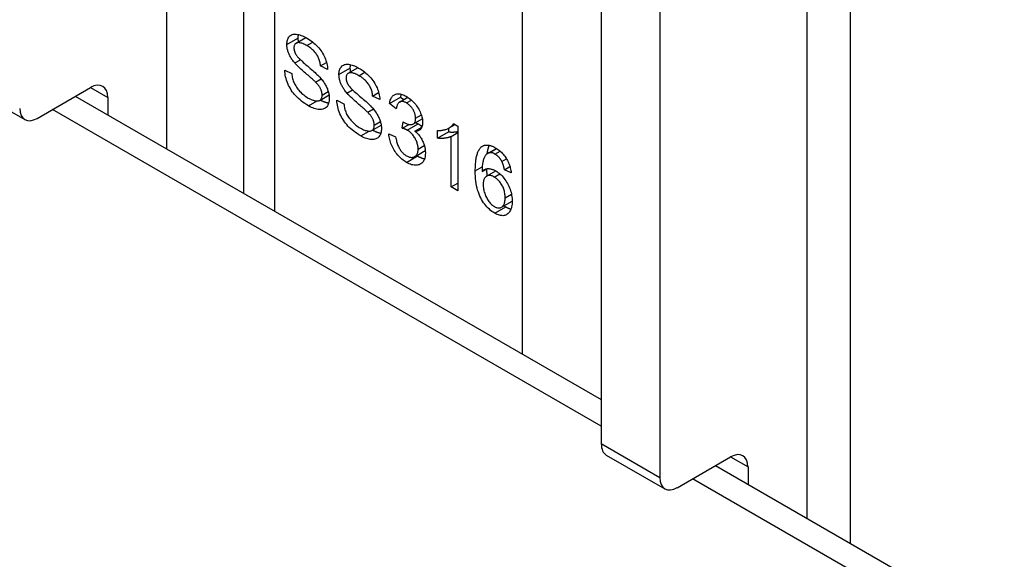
# Model space of a CAD drawing. Header units: inches. Extents: x 429.4 to 505.1, y 166.8 to 235.9.
# Tile 39 of 113: x 437.2 to 438.5, y 234.2 to 234.9. Entities that reach past the tile are written whole.
import ezdxf

# ---------------------------------------------------------------- set-up
doc = ezdxf.new("R2010")
doc.units = ezdxf.units.IN
doc.header["$MEASUREMENT"] = 0
doc.layers.add('Visible Edges(ANSI)', color=7, linetype='Continuous', lineweight=25)
doc.layers.add('Visible Tangent Edges(ANSI)', color=7, linetype='Continuous', lineweight=25)

msp = doc.modelspace()

# ---------------------------------------------------------------- linework, layer by layer
at = {"layer": 'Visible Edges(ANSI)'}
for p, q in [((437.4902, 235.6644), (437.4902, 234.666)), ((438.2575, 235.3829), (438.2575, 234.223)), ((437.9427, 235.1146), (437.9427, 234.3488)), ((438.017, 235.0718), (438.017, 234.3059)), ((437.557, 234.8558), (437.5693, 234.8629)), ((437.5552, 234.8308), (437.5623, 234.8349)), ((437.5878, 234.8271), (437.5954, 234.8315)), ((437.5968, 234.8227), (437.5878, 234.8271)), ((437.6229, 234.8178), (437.6352, 234.8249)), ((437.5425, 234.8216), (437.5514, 234.8174)), ((437.1395, 234.802), (437.2138, 234.7592)), ((437.2293, 234.7607), (437.2968, 234.7997)), ((437.5816, 234.8065), (437.5887, 234.8106)), ((437.2777, 234.7887), (437.9427, 234.4047)), ((437.3187, 234.787), (437.3187, 234.765)), ((437.5868, 234.7835), (437.5985, 234.7903)), ((437.6211, 234.7928), (437.6282, 234.7969)), ((437.6537, 234.789), (437.6613, 234.7934)), ((437.6627, 234.7847), (437.6537, 234.789)), ((437.675, 234.7797), (437.6889, 234.7877)), ((437.6877, 234.7813), (437.6982, 234.7874)), ((437.6889, 234.7877), (437.6931, 234.7844)), ((437.6084, 234.7836), (437.6173, 234.7793)), ((437.6836, 234.7729), (437.675, 234.7797)), ((437.6475, 234.7684), (437.6546, 234.7726)), ((437.6527, 234.7455), (437.6644, 234.7522)), ((437.6912, 234.7482), (437.6921, 234.7564)), ((437.6912, 234.7482), (437.6997, 234.7531)), ((437.7052, 234.7537), (437.7165, 234.7602)), ((437.7072, 234.7445), (437.7159, 234.7496)), ((437.7503, 234.7486), (437.7579, 234.753)), ((437.756, 234.7541), (437.7616, 234.7508)), ((437.7616, 234.7508), (437.7616, 234.6689)), ((437.6741, 234.741), (437.6828, 234.7373)), ((437.7356, 234.7357), (437.7356, 234.7454)), ((437.7356, 234.7357), (437.7495, 234.7437)), ((437.7495, 234.7482), (437.7495, 234.7437)), ((437.7529, 234.7377), (437.7616, 234.7427)), ((437.7529, 234.6739), (437.7529, 234.7377)), ((437.7069, 234.7122), (437.7203, 234.7199)), ((437.7991, 234.7164), (437.8102, 234.7227)), ((437.8011, 234.7171), (437.8105, 234.7226)), ((437.8171, 234.7063), (437.8229, 234.7097)), ((437.8204, 234.6957), (437.8273, 234.6998)), ((437.7921, 234.6933), (437.7985, 234.697)), ((437.7978, 234.6874), (437.8094, 234.6942)), ((437.829, 234.6916), (437.8204, 234.6957)), ((437.7529, 234.6739), (437.7616, 234.6789)), ((437.7616, 234.6689), (437.7529, 234.6739)), ((437.8167, 234.6482), (437.8302, 234.656)), ((437.9492, 234.3346), (438.0234, 234.2917)), ((438.0389, 234.2932), (438.1064, 234.3322)), ((438.0873, 234.3212), (471.0067, 215.3152)), ((438.1284, 234.3196), (438.1284, 234.2975))]:
    msp.add_line(p, q, dxfattribs=at)
at = {"layer": 'Visible Edges(ANSI)', "flags": 128}
for points in [[(437.5452, 234.8544), (437.5452, 234.8559), (437.5454, 234.8573), (437.5456, 234.8587), (437.5459, 234.8599), (437.5464, 234.8611), (437.5469, 234.8622), (437.5475, 234.8633), (437.5482, 234.8642), (437.549, 234.865), (437.5499, 234.8657), (437.5509, 234.8663), (437.552, 234.8667), (437.5531, 234.8671), (437.5544, 234.8672), (437.5557, 234.8673), (437.5571, 234.8672), (437.5586, 234.867), (437.5601, 234.8667), (437.5617, 234.8663), (437.5633, 234.8657), (437.5649, 234.8651), (437.5666, 234.8643), (437.5684, 234.8635), (437.5701, 234.8625)], [(437.5596, 234.8668), (437.5595, 234.8667), (437.5595, 234.8665), (437.5594, 234.8663), (437.5594, 234.8661), (437.5594, 234.866), (437.5594, 234.8658), (437.5593, 234.8656), (437.5593, 234.8654), (437.5593, 234.8653), (437.5593, 234.8651), (437.5592, 234.8649), (437.5592, 234.8647), (437.5592, 234.8645), (437.5592, 234.8643), (437.5592, 234.8642), (437.5591, 234.864), (437.5591, 234.8638), (437.5591, 234.8636), (437.5591, 234.8634), (437.5591, 234.8632), (437.5591, 234.863), (437.5591, 234.8628), (437.5591, 234.8626), (437.5591, 234.8624)], [(437.5591, 234.8624), (437.5591, 234.8622), (437.5591, 234.862), (437.5591, 234.8618), (437.5591, 234.8616), (437.5591, 234.8614), (437.5591, 234.8612), (437.5591, 234.8609), (437.5592, 234.8607), (437.5592, 234.8605), (437.5592, 234.8603), (437.5592, 234.8601), (437.5592, 234.8599), (437.5592, 234.8597), (437.5593, 234.8595), (437.5593, 234.8592), (437.5593, 234.859), (437.5593, 234.8588), (437.5594, 234.8586), (437.5594, 234.8584), (437.5594, 234.8582), (437.5595, 234.858), (437.5595, 234.8578), (437.5596, 234.8575), (437.5596, 234.8573)], [(437.5701, 234.8625), (437.5721, 234.8613), (437.5739, 234.8601), (437.5758, 234.8588), (437.5775, 234.8575), (437.5792, 234.8561), (437.5809, 234.8546), (437.5825, 234.8531), (437.584, 234.8516), (437.5855, 234.8499), (437.5868, 234.8483), (437.5881, 234.8466), (437.5893, 234.8449), (437.5904, 234.8431), (437.5915, 234.8413), (437.5924, 234.8395), (437.5933, 234.8376), (437.594, 234.8357), (437.5947, 234.8338), (437.5953, 234.8319), (437.5958, 234.8301), (437.5962, 234.8282), (437.5965, 234.8264), (437.5967, 234.8246), (437.5968, 234.8227)], [(437.5552, 234.8308), (437.5544, 234.8318), (437.5536, 234.8328), (437.5528, 234.8338), (437.5521, 234.8348), (437.5514, 234.8358), (437.5508, 234.8368), (437.5502, 234.8378), (437.5496, 234.8388), (437.5491, 234.8398), (437.5486, 234.8408), (437.5481, 234.8418), (437.5477, 234.8428), (437.5473, 234.8438), (437.5469, 234.8448), (437.5466, 234.8458), (437.5463, 234.8467), (437.546, 234.8477), (437.5458, 234.8487), (437.5456, 234.8496), (437.5455, 234.8506), (437.5453, 234.8515), (437.5452, 234.8525), (437.5452, 234.8534), (437.5452, 234.8544)], [(437.5705, 234.8528), (437.5691, 234.8535), (437.5678, 234.8542), (437.5665, 234.8548), (437.5653, 234.8553), (437.5642, 234.8558), (437.5631, 234.8561), (437.5621, 234.8564), (437.5612, 234.8565), (437.5603, 234.8566), (437.5595, 234.8566), (437.5588, 234.8565), (437.5581, 234.8563), (437.5575, 234.8561), (437.5569, 234.8558), (437.5564, 234.8554), (437.5559, 234.855), (437.5555, 234.8545), (437.5552, 234.854), (437.5549, 234.8535), (437.5546, 234.8529), (437.5544, 234.8522), (437.5543, 234.8515), (437.5542, 234.8507), (437.5542, 234.8499)], [(437.5542, 234.8499), (437.5542, 234.8496), (437.5542, 234.8492), (437.5542, 234.8488), (437.5543, 234.8484), (437.5543, 234.8481), (437.5543, 234.8477), (437.5544, 234.8473), (437.5545, 234.847), (437.5546, 234.8466), (437.5547, 234.8462), (437.5548, 234.8459), (437.5549, 234.8455), (437.555, 234.8451), (437.5551, 234.8448), (437.5553, 234.8444), (437.5554, 234.844), (437.5556, 234.8436), (437.5557, 234.8433), (437.5559, 234.8429), (437.5561, 234.8425), (437.5563, 234.8422), (437.5565, 234.8418), (437.5567, 234.8414), (437.5569, 234.8411)], [(437.5878, 234.8271), (437.5877, 234.8284), (437.5875, 234.8298), (437.5872, 234.8311), (437.587, 234.8323), (437.5866, 234.8336), (437.5862, 234.8348), (437.5858, 234.836), (437.5853, 234.8372), (437.5848, 234.8383), (437.5842, 234.8395), (437.5836, 234.8406), (437.5829, 234.8416), (437.5822, 234.8427), (437.5814, 234.8437), (437.5806, 234.8447), (437.5797, 234.8457), (437.5787, 234.8467), (437.5777, 234.8476), (437.5766, 234.8485), (437.5755, 234.8494), (437.5744, 234.8503), (437.5731, 234.8511), (437.5718, 234.852), (437.5705, 234.8528)], [(437.5569, 234.8411), (437.5574, 234.8403), (437.5581, 234.8394), (437.5588, 234.8385), (437.5597, 234.8376), (437.5607, 234.8365), (437.5618, 234.8354), (437.5631, 234.8342), (437.5645, 234.8329), (437.5659, 234.8315), (437.5676, 234.8301), (437.5693, 234.8286), (437.5711, 234.8271), (437.573, 234.8255), (437.5747, 234.824), (437.5764, 234.8226), (437.578, 234.8212), (437.5794, 234.8199), (437.5808, 234.8187), (437.582, 234.8175), (437.5832, 234.8164), (437.5843, 234.8154), (437.5852, 234.8145), (437.5861, 234.8136), (437.5868, 234.8128)], [(437.5816, 234.8065), (437.581, 234.807), (437.5804, 234.8076), (437.5797, 234.8083), (437.5789, 234.8091), (437.578, 234.8099), (437.577, 234.8108), (437.5759, 234.8118), (437.5747, 234.8128), (437.5734, 234.814), (437.572, 234.8152), (437.5705, 234.8164), (437.5689, 234.8178), (437.5673, 234.8192), (437.5658, 234.8205), (437.5644, 234.8217), (437.563, 234.823), (437.5618, 234.8241), (437.5606, 234.8252), (437.5595, 234.8263), (437.5585, 234.8273), (437.5575, 234.8283), (437.5567, 234.8292), (437.5559, 234.83), (437.5552, 234.8308)], [(437.6111, 234.8163), (437.6111, 234.8178), (437.6113, 234.8193), (437.6115, 234.8206), (437.6119, 234.8219), (437.6123, 234.8231), (437.6128, 234.8242), (437.6134, 234.8252), (437.6141, 234.8261), (437.6149, 234.827), (437.6158, 234.8277), (437.6168, 234.8282), (437.6179, 234.8287), (437.619, 234.829), (437.6203, 234.8292), (437.6216, 234.8292), (437.623, 234.8292), (437.6245, 234.829), (437.626, 234.8286), (437.6276, 234.8282), (437.6292, 234.8277), (437.6309, 234.827), (437.6325, 234.8263), (437.6343, 234.8254), (437.636, 234.8244)], [(437.6255, 234.8288), (437.6254, 234.8286), (437.6254, 234.8284), (437.6254, 234.8283), (437.6253, 234.8281), (437.6253, 234.8279), (437.6253, 234.8277), (437.6252, 234.8276), (437.6252, 234.8274), (437.6252, 234.8272), (437.6252, 234.827), (437.6251, 234.8268), (437.6251, 234.8267), (437.6251, 234.8265), (437.6251, 234.8263), (437.6251, 234.8261), (437.6251, 234.8259), (437.625, 234.8257), (437.625, 234.8255), (437.625, 234.8253), (437.625, 234.8251), (437.625, 234.8249), (437.625, 234.8248), (437.625, 234.8246), (437.625, 234.8244)], [(437.625, 234.8244), (437.625, 234.8241), (437.625, 234.8239), (437.625, 234.8237), (437.625, 234.8235), (437.625, 234.8233), (437.625, 234.8231), (437.6251, 234.8229), (437.6251, 234.8227), (437.6251, 234.8225), (437.6251, 234.8223), (437.6251, 234.822), (437.6251, 234.8218), (437.6252, 234.8216), (437.6252, 234.8214), (437.6252, 234.8212), (437.6252, 234.821), (437.6253, 234.8208), (437.6253, 234.8206), (437.6253, 234.8203), (437.6254, 234.8201), (437.6254, 234.8199), (437.6254, 234.8197), (437.6255, 234.8195), (437.6255, 234.8193)], [(437.636, 234.8244), (437.638, 234.8233), (437.6399, 234.8221), (437.6417, 234.8208), (437.6434, 234.8194), (437.6452, 234.818), (437.6468, 234.8166), (437.6484, 234.8151), (437.6499, 234.8135), (437.6514, 234.8119), (437.6528, 234.8102), (437.654, 234.8085), (437.6552, 234.8068), (437.6564, 234.805), (437.6574, 234.8032), (437.6583, 234.8014), (437.6592, 234.7995), (437.66, 234.7976), (437.6606, 234.7958), (437.6612, 234.7939), (437.6617, 234.792), (437.6621, 234.7902), (437.6624, 234.7883), (437.6626, 234.7865), (437.6627, 234.7847)], [(437.5727, 234.7766), (437.5704, 234.778), (437.5681, 234.7794), (437.5659, 234.7809), (437.5639, 234.7825), (437.5619, 234.7841), (437.56, 234.7857), (437.5583, 234.7874), (437.5566, 234.7891), (437.555, 234.7909), (437.5535, 234.7927), (437.5521, 234.7945), (437.5508, 234.7965), (437.5496, 234.7984), (437.5485, 234.8005), (437.5474, 234.8025), (437.5464, 234.8047), (437.5456, 234.8068), (437.5448, 234.8089), (437.5442, 234.8111), (437.5436, 234.8132), (437.5432, 234.8153), (437.5429, 234.8174), (437.5426, 234.8195), (437.5425, 234.8216)], [(437.5514, 234.8174), (437.5516, 234.8158), (437.5518, 234.8142), (437.5521, 234.8127), (437.5524, 234.8112), (437.5528, 234.8097), (437.5533, 234.8083), (437.5538, 234.8069), (437.5543, 234.8056), (437.5549, 234.8043), (437.5556, 234.803), (437.5564, 234.8017), (437.5572, 234.8004), (437.5582, 234.7991), (437.5592, 234.7978), (437.5603, 234.7964), (437.5614, 234.7951), (437.5627, 234.7939), (437.5639, 234.7926), (437.5652, 234.7915), (437.5666, 234.7904), (437.5679, 234.7893), (437.5693, 234.7883), (437.5708, 234.7873), (437.5723, 234.7864)], [(437.5868, 234.8128), (437.5878, 234.8116), (437.5888, 234.8105), (437.5897, 234.8094), (437.5906, 234.8082), (437.5914, 234.8071), (437.5922, 234.806), (437.5929, 234.8048), (437.5936, 234.8037), (437.5942, 234.8026), (437.5949, 234.8014), (437.5954, 234.8003), (437.5959, 234.7992), (437.5964, 234.7981), (437.5968, 234.7969), (437.5972, 234.7958), (437.5976, 234.7947), (437.5979, 234.7936), (437.5981, 234.7925), (437.5983, 234.7914), (437.5985, 234.7903), (437.5987, 234.7892), (437.5988, 234.7881), (437.5988, 234.787), (437.5989, 234.7859)], [(437.6211, 234.7928), (437.6203, 234.7938), (437.6195, 234.7948), (437.6187, 234.7958), (437.618, 234.7968), (437.6173, 234.7978), (437.6167, 234.7988), (437.6161, 234.7998), (437.6155, 234.8008), (437.615, 234.8018), (437.6145, 234.8028), (437.614, 234.8037), (437.6136, 234.8047), (437.6132, 234.8057), (437.6128, 234.8067), (437.6125, 234.8077), (437.6122, 234.8087), (437.6119, 234.8097), (437.6117, 234.8106), (437.6115, 234.8116), (437.6114, 234.8125), (437.6112, 234.8135), (437.6112, 234.8144), (437.6111, 234.8154), (437.6111, 234.8163)], [(437.6364, 234.8147), (437.635, 234.8155), (437.6337, 234.8162), (437.6325, 234.8168), (437.6313, 234.8173), (437.6301, 234.8177), (437.6291, 234.818), (437.6281, 234.8183), (437.6271, 234.8185), (437.6262, 234.8185), (437.6254, 234.8185), (437.6247, 234.8184), (437.624, 234.8183), (437.6234, 234.818), (437.6228, 234.8177), (437.6223, 234.8174), (437.6218, 234.8169), (437.6214, 234.8165), (437.6211, 234.816), (437.6208, 234.8154), (437.6205, 234.8148), (437.6203, 234.8142), (437.6202, 234.8134), (437.6201, 234.8127), (437.6201, 234.8119)], [(437.6201, 234.8119), (437.6201, 234.8115), (437.6201, 234.8111), (437.6201, 234.8108), (437.6202, 234.8104), (437.6202, 234.81), (437.6203, 234.8097), (437.6203, 234.8093), (437.6204, 234.8089), (437.6205, 234.8085), (437.6206, 234.8082), (437.6207, 234.8078), (437.6208, 234.8074), (437.6209, 234.8071), (437.621, 234.8067), (437.6212, 234.8063), (437.6213, 234.806), (437.6215, 234.8056), (437.6216, 234.8052), (437.6218, 234.8049), (437.622, 234.8045), (437.6222, 234.8041), (437.6224, 234.8037), (437.6226, 234.8034), (437.6228, 234.803)], [(437.6537, 234.789), (437.6536, 234.7904), (437.6534, 234.7917), (437.6532, 234.793), (437.6529, 234.7943), (437.6525, 234.7955), (437.6521, 234.7968), (437.6517, 234.798), (437.6512, 234.7991), (437.6507, 234.8003), (437.6501, 234.8014), (437.6495, 234.8025), (437.6488, 234.8036), (437.6481, 234.8046), (437.6473, 234.8057), (437.6465, 234.8067), (437.6456, 234.8077), (437.6446, 234.8086), (437.6436, 234.8096), (437.6426, 234.8105), (437.6414, 234.8114), (437.6403, 234.8122), (437.639, 234.8131), (437.6378, 234.8139), (437.6364, 234.8147)], [(437.5899, 234.7902), (437.5898, 234.7908), (437.5898, 234.7915), (437.5897, 234.7921), (437.5896, 234.7928), (437.5895, 234.7934), (437.5894, 234.7941), (437.5892, 234.7947), (437.589, 234.7954), (437.5888, 234.796), (437.5885, 234.7967), (437.5882, 234.7973), (437.5879, 234.798), (437.5876, 234.7987), (437.5872, 234.7993), (437.5868, 234.8), (437.5864, 234.8007), (437.5859, 234.8014), (437.5854, 234.8021), (437.5848, 234.8028), (437.5843, 234.8035), (437.5836, 234.8043), (437.583, 234.805), (437.5823, 234.8057), (437.5816, 234.8065)], [(437.6228, 234.803), (437.6234, 234.8022), (437.624, 234.8014), (437.6248, 234.8005), (437.6256, 234.7995), (437.6266, 234.7984), (437.6278, 234.7973), (437.629, 234.7961), (437.6304, 234.7948), (437.6319, 234.7935), (437.6335, 234.7921), (437.6352, 234.7906), (437.637, 234.789), (437.6389, 234.7874), (437.6407, 234.7859), (437.6423, 234.7845), (437.6439, 234.7832), (437.6453, 234.7819), (437.6467, 234.7806), (437.648, 234.7795), (437.6491, 234.7784), (437.6502, 234.7774), (437.6511, 234.7764), (437.652, 234.7755), (437.6528, 234.7747)], [(437.5723, 234.7864), (437.5736, 234.7857), (437.5749, 234.7851), (437.5761, 234.7845), (437.5773, 234.784), (437.5785, 234.7836), (437.5796, 234.7833), (437.5807, 234.783), (437.5817, 234.7828), (437.5827, 234.7827), (437.5837, 234.7827), (437.5845, 234.7828), (437.5853, 234.7829), (437.5861, 234.7832), (437.5867, 234.7835), (437.5873, 234.7839), (437.5879, 234.7843), (437.5883, 234.7849), (437.5887, 234.7855), (437.5891, 234.7861), (437.5894, 234.7868), (437.5896, 234.7876), (437.5897, 234.7884), (437.5898, 234.7893), (437.5899, 234.7902)], [(437.6475, 234.7684), (437.6469, 234.769), (437.6463, 234.7696), (437.6456, 234.7702), (437.6448, 234.771), (437.6439, 234.7718), (437.6429, 234.7727), (437.6418, 234.7737), (437.6406, 234.7748), (437.6393, 234.7759), (437.6379, 234.7771), (437.6364, 234.7784), (437.6348, 234.7797), (437.6332, 234.7811), (437.6317, 234.7824), (437.6303, 234.7837), (437.629, 234.7849), (437.6277, 234.7861), (437.6265, 234.7872), (437.6254, 234.7882), (437.6244, 234.7893), (437.6234, 234.7902), (437.6226, 234.7911), (437.6218, 234.792), (437.6211, 234.7928)], [(437.675, 234.7797), (437.6753, 234.7812), (437.6756, 234.7826), (437.676, 234.7838), (437.6765, 234.785), (437.677, 234.7861), (437.6776, 234.7871), (437.6782, 234.788), (437.6789, 234.7888), (437.6796, 234.7896), (437.6804, 234.7902), (437.6813, 234.7907), (437.6822, 234.7911), (437.6832, 234.7915), (437.6842, 234.7917), (437.6852, 234.7918), (437.6863, 234.7919), (437.6874, 234.7918), (437.6885, 234.7916), (437.6897, 234.7914), (437.6909, 234.791), (437.6922, 234.7905), (437.6935, 234.79), (437.6949, 234.7893), (437.6962, 234.7886)], [(437.6898, 234.7914), (437.6897, 234.7912), (437.6897, 234.7911), (437.6896, 234.7909), (437.6896, 234.7908), (437.6895, 234.7907), (437.6895, 234.7905), (437.6895, 234.7904), (437.6894, 234.7902), (437.6894, 234.7901), (437.6893, 234.7899), (437.6893, 234.7898), (437.6893, 234.7896), (437.6892, 234.7895), (437.6892, 234.7893), (437.6892, 234.7892), (437.6891, 234.789), (437.6891, 234.7889), (437.6891, 234.7887), (437.689, 234.7885), (437.689, 234.7884), (437.689, 234.7882), (437.6889, 234.7881), (437.6889, 234.7879), (437.6889, 234.7877)], [(437.6962, 234.7886), (437.6977, 234.7877), (437.6991, 234.7867), (437.7004, 234.7857), (437.7018, 234.7846), (437.7031, 234.7835), (437.7044, 234.7822), (437.7057, 234.7809), (437.7069, 234.7796), (437.7081, 234.7781), (437.7092, 234.7767), (437.7102, 234.7752), (437.7112, 234.7737), (437.7121, 234.7722), (437.7129, 234.7706), (437.7137, 234.769), (437.7144, 234.7674), (437.715, 234.7658), (437.7155, 234.7643), (437.7159, 234.7627), (437.7163, 234.7612), (437.7166, 234.7597), (437.7168, 234.7583), (437.7169, 234.7569), (437.7169, 234.7555)], [(437.5989, 234.7859), (437.5988, 234.7843), (437.5987, 234.7828), (437.5984, 234.7814), (437.598, 234.78), (437.5976, 234.7788), (437.597, 234.7776), (437.5964, 234.7765), (437.5956, 234.7755), (437.5948, 234.7746), (437.5938, 234.7738), (437.5928, 234.7732), (437.5917, 234.7726), (437.5905, 234.7723), (437.5892, 234.772), (437.5878, 234.7719), (437.5863, 234.7719), (437.5848, 234.772), (437.5832, 234.7723), (437.5816, 234.7727), (437.5799, 234.7732), (437.5782, 234.7739), (437.5764, 234.7746), (437.5746, 234.7755), (437.5727, 234.7766)], [(437.5877, 234.784), (437.5881, 234.7838), (437.5886, 234.7835), (437.5891, 234.7833), (437.5895, 234.783), (437.59, 234.7828), (437.5904, 234.7826), (437.5909, 234.7824), (437.5913, 234.7822), (437.5918, 234.782), (437.5922, 234.7818), (437.5927, 234.7817), (437.5931, 234.7815), (437.5935, 234.7813), (437.594, 234.7812), (437.5944, 234.7811), (437.5948, 234.7809), (437.5952, 234.7808), (437.5956, 234.7807), (437.5961, 234.7806), (437.5965, 234.7805), (437.5969, 234.7804), (437.5973, 234.7803), (437.5977, 234.7802), (437.5981, 234.7802)], [(437.6386, 234.7385), (437.6363, 234.7399), (437.634, 234.7414), (437.6318, 234.7429), (437.6298, 234.7444), (437.6278, 234.746), (437.6259, 234.7476), (437.6242, 234.7493), (437.6225, 234.751), (437.6209, 234.7528), (437.6195, 234.7546), (437.6181, 234.7565), (437.6167, 234.7584), (437.6155, 234.7604), (437.6144, 234.7624), (437.6133, 234.7645), (437.6124, 234.7666), (437.6115, 234.7688), (437.6107, 234.7709), (437.6101, 234.773), (437.6095, 234.7751), (437.6091, 234.7773), (437.6088, 234.7794), (437.6086, 234.7815), (437.6084, 234.7836)], [(437.6173, 234.7793), (437.6175, 234.7777), (437.6177, 234.7761), (437.618, 234.7746), (437.6183, 234.7731), (437.6187, 234.7717), (437.6192, 234.7702), (437.6197, 234.7689), (437.6202, 234.7675), (437.6208, 234.7662), (437.6215, 234.7649), (437.6223, 234.7636), (437.6231, 234.7623), (437.6241, 234.761), (437.6251, 234.7597), (437.6262, 234.7584), (437.6273, 234.7571), (437.6286, 234.7558), (437.6298, 234.7546), (437.6311, 234.7534), (437.6325, 234.7523), (437.6338, 234.7512), (437.6353, 234.7502), (437.6367, 234.7493), (437.6382, 234.7484)], [(437.6528, 234.7747), (437.6538, 234.7736), (437.6547, 234.7724), (437.6556, 234.7713), (437.6565, 234.7702), (437.6573, 234.769), (437.6581, 234.7679), (437.6588, 234.7668), (437.6595, 234.7656), (437.6602, 234.7645), (437.6608, 234.7634), (437.6613, 234.7623), (437.6618, 234.7611), (437.6623, 234.76), (437.6627, 234.7589), (437.6631, 234.7578), (437.6635, 234.7567), (437.6638, 234.7556), (437.664, 234.7544), (437.6643, 234.7533), (437.6644, 234.7522), (437.6646, 234.7511), (437.6647, 234.75), (437.6647, 234.749), (437.6648, 234.7479)], [(437.6964, 234.7803), (437.6956, 234.7807), (437.6948, 234.7811), (437.694, 234.7814), (437.6932, 234.7817), (437.6925, 234.7819), (437.6918, 234.782), (437.6911, 234.7821), (437.6904, 234.7821), (437.6898, 234.782), (437.6891, 234.7819), (437.6885, 234.7817), (437.688, 234.7815), (437.6874, 234.7811), (437.6869, 234.7807), (437.6864, 234.7803), (437.686, 234.7797), (437.6856, 234.7791), (437.6852, 234.7784), (437.6849, 234.7777), (437.6845, 234.7769), (437.6843, 234.776), (437.684, 234.775), (437.6838, 234.774), (437.6836, 234.7729)], [(437.708, 234.7608), (437.708, 234.7617), (437.7079, 234.7626), (437.7078, 234.7636), (437.7076, 234.7645), (437.7074, 234.7654), (437.7072, 234.7663), (437.7069, 234.7672), (437.7066, 234.7682), (437.7062, 234.7691), (437.7057, 234.77), (437.7053, 234.7709), (437.7048, 234.7718), (437.7042, 234.7727), (437.7036, 234.7736), (437.703, 234.7744), (437.7024, 234.7752), (437.7017, 234.7759), (437.7011, 234.7767), (437.7003, 234.7774), (437.6996, 234.778), (437.6988, 234.7786), (437.6981, 234.7792), (437.6972, 234.7797), (437.6964, 234.7803)], [(437.6558, 234.7521), (437.6558, 234.7528), (437.6557, 234.7534), (437.6556, 234.7541), (437.6556, 234.7547), (437.6554, 234.7554), (437.6553, 234.756), (437.6551, 234.7567), (437.6549, 234.7573), (437.6547, 234.758), (437.6544, 234.7586), (437.6542, 234.7593), (437.6539, 234.7599), (437.6535, 234.7606), (437.6531, 234.7613), (437.6527, 234.762), (437.6523, 234.7627), (437.6518, 234.7634), (437.6513, 234.7641), (437.6508, 234.7648), (437.6502, 234.7655), (437.6495, 234.7662), (437.6489, 234.7669), (437.6482, 234.7677), (437.6475, 234.7684)], [(437.6382, 234.7484), (437.6395, 234.7477), (437.6408, 234.747), (437.642, 234.7464), (437.6432, 234.7459), (437.6444, 234.7455), (437.6455, 234.7452), (437.6466, 234.7449), (437.6477, 234.7448), (437.6487, 234.7447), (437.6496, 234.7447), (437.6505, 234.7447), (437.6512, 234.7449), (437.652, 234.7451), (437.6526, 234.7454), (437.6532, 234.7458), (437.6538, 234.7463), (437.6542, 234.7468), (437.6546, 234.7474), (437.655, 234.7481), (437.6553, 234.7488), (437.6555, 234.7495), (437.6556, 234.7503), (437.6557, 234.7512), (437.6558, 234.7521)], [(437.6921, 234.7564), (437.6922, 234.7564), (437.6923, 234.7563), (437.6924, 234.7563), (437.6924, 234.7562), (437.6925, 234.7562), (437.6926, 234.7561), (437.6926, 234.7561), (437.6927, 234.7561), (437.6928, 234.756), (437.6928, 234.756), (437.6929, 234.7559), (437.693, 234.7559), (437.693, 234.7559), (437.6931, 234.7558), (437.6931, 234.7558), (437.6932, 234.7557), (437.6932, 234.7557), (437.6933, 234.7557), (437.6933, 234.7556), (437.6934, 234.7556), (437.6934, 234.7556), (437.6935, 234.7556), (437.6935, 234.7555), (437.6935, 234.7555)], [(437.6935, 234.7555), (437.6945, 234.755), (437.6954, 234.7546), (437.6963, 234.7542), (437.6971, 234.7538), (437.698, 234.7535), (437.6988, 234.7533), (437.6997, 234.7531), (437.7005, 234.753), (437.7013, 234.753), (437.702, 234.753), (437.7028, 234.753), (437.7035, 234.7531), (437.7043, 234.7533), (437.7049, 234.7535), (437.7055, 234.7539), (437.706, 234.7543), (437.7065, 234.7548), (437.7069, 234.7554), (437.7072, 234.7561), (437.7075, 234.7569), (437.7077, 234.7577), (437.7079, 234.7587), (437.708, 234.7597), (437.708, 234.7608)], [(437.7169, 234.7555), (437.7169, 234.7546), (437.7169, 234.7538), (437.7168, 234.753), (437.7167, 234.7522), (437.7165, 234.7515), (437.7163, 234.7508), (437.7161, 234.7501), (437.7159, 234.7494), (437.7156, 234.7488), (437.7152, 234.7483), (437.7149, 234.7477), (437.7145, 234.7472), (437.7141, 234.7468), (437.7136, 234.7463), (437.7131, 234.746), (437.7126, 234.7456), (437.712, 234.7453), (437.7114, 234.7451), (437.7108, 234.7449), (437.7102, 234.7447), (437.7095, 234.7446), (437.7087, 234.7445), (437.708, 234.7445), (437.7072, 234.7445)], [(437.708, 234.7553), (437.7082, 234.7553), (437.7083, 234.7552), (437.7085, 234.7552), (437.7086, 234.7551), (437.7088, 234.755), (437.7089, 234.755), (437.709, 234.7549), (437.7092, 234.7549), (437.7093, 234.7548), (437.7095, 234.7547), (437.7096, 234.7547), (437.7097, 234.7546), (437.7099, 234.7546), (437.71, 234.7545), (437.7101, 234.7544), (437.7103, 234.7544), (437.7104, 234.7543), (437.7105, 234.7542), (437.7106, 234.7542), (437.7108, 234.7541), (437.7109, 234.754), (437.711, 234.754), (437.7111, 234.7539), (437.7112, 234.7538)], [(437.7112, 234.7538), (437.7115, 234.7537), (437.7117, 234.7536), (437.7119, 234.7535), (437.7121, 234.7533), (437.7123, 234.7532), (437.7125, 234.753), (437.7128, 234.7529), (437.713, 234.7528), (437.7132, 234.7526), (437.7134, 234.7525), (437.7136, 234.7523), (437.7138, 234.7522), (437.714, 234.752), (437.7142, 234.7518), (437.7144, 234.7517), (437.7146, 234.7515), (437.7148, 234.7514), (437.715, 234.7512), (437.7152, 234.751), (437.7154, 234.7509), (437.7156, 234.7507), (437.7158, 234.7505), (437.7159, 234.7503), (437.7161, 234.7502)], [(437.7356, 234.7454), (437.7368, 234.7453), (437.738, 234.7454), (437.7391, 234.7454), (437.7402, 234.7455), (437.7413, 234.7456), (437.7424, 234.7458), (437.7435, 234.746), (437.7445, 234.7462), (437.7455, 234.7465), (437.7464, 234.7468), (437.7474, 234.7472), (437.7483, 234.7476), (437.7492, 234.748), (437.75, 234.7485), (437.7508, 234.7489), (437.7516, 234.7494), (437.7523, 234.7499), (437.753, 234.7504), (437.7536, 234.751), (437.7542, 234.7516), (437.7547, 234.7522), (437.7552, 234.7528), (437.7556, 234.7534), (437.756, 234.7541)], [(437.6648, 234.7479), (437.6647, 234.7463), (437.6646, 234.7448), (437.6643, 234.7433), (437.664, 234.742), (437.6635, 234.7407), (437.663, 234.7395), (437.6623, 234.7385), (437.6615, 234.7374), (437.6607, 234.7365), (437.6597, 234.7358), (437.6587, 234.7351), (437.6576, 234.7346), (437.6564, 234.7342), (437.6551, 234.734), (437.6537, 234.7338), (437.6522, 234.7338), (437.6507, 234.734), (437.6491, 234.7342), (437.6475, 234.7346), (437.6458, 234.7352), (437.6441, 234.7358), (437.6423, 234.7366), (437.6405, 234.7375), (437.6386, 234.7385)], [(437.6536, 234.746), (437.6541, 234.7457), (437.6545, 234.7455), (437.655, 234.7452), (437.6554, 234.745), (437.6559, 234.7448), (437.6563, 234.7446), (437.6568, 234.7443), (437.6572, 234.7442), (437.6577, 234.744), (437.6581, 234.7438), (437.6586, 234.7436), (437.659, 234.7434), (437.6594, 234.7433), (437.6599, 234.7431), (437.6603, 234.743), (437.6607, 234.7429), (437.6611, 234.7427), (437.6616, 234.7426), (437.662, 234.7425), (437.6624, 234.7424), (437.6628, 234.7423), (437.6632, 234.7422), (437.6636, 234.7422), (437.664, 234.7421)], [(437.6966, 234.705), (437.695, 234.706), (437.6935, 234.707), (437.6921, 234.708), (437.6907, 234.7091), (437.6894, 234.7103), (437.688, 234.7116), (437.6868, 234.7129), (437.6855, 234.7143), (437.6844, 234.7157), (437.6832, 234.7172), (437.6821, 234.7188), (437.6811, 234.7204), (437.6801, 234.722), (437.6792, 234.7237), (437.6784, 234.7254), (437.6776, 234.7271), (437.6769, 234.7288), (437.6763, 234.7305), (437.6757, 234.7323), (437.6753, 234.734), (437.6749, 234.7357), (437.6745, 234.7375), (437.6743, 234.7393), (437.6741, 234.741)], [(437.6828, 234.7373), (437.683, 234.7358), (437.6833, 234.7343), (437.6837, 234.7329), (437.684, 234.7315), (437.6844, 234.7301), (437.6848, 234.7288), (437.6852, 234.7276), (437.6857, 234.7264), (437.6862, 234.7253), (437.6867, 234.7242), (437.6873, 234.7231), (437.6879, 234.7221), (437.6885, 234.7212), (437.6891, 234.7202), (437.6898, 234.7194), (437.6904, 234.7185), (437.6911, 234.7177), (437.6918, 234.717), (437.6926, 234.7163), (437.6933, 234.7156), (437.6941, 234.715), (437.6949, 234.7144), (437.6958, 234.7138), (437.6966, 234.7133)], [(437.6973, 234.7458), (437.6971, 234.7459), (437.6969, 234.746), (437.6967, 234.7462), (437.6965, 234.7463), (437.6963, 234.7464), (437.696, 234.7465), (437.6958, 234.7466), (437.6956, 234.7467), (437.6953, 234.7468), (437.6951, 234.7469), (437.6948, 234.747), (437.6946, 234.7471), (437.6943, 234.7472), (437.6941, 234.7473), (437.6938, 234.7474), (437.6935, 234.7475), (437.6933, 234.7476), (437.693, 234.7477), (437.6927, 234.7478), (437.6924, 234.7479), (437.6921, 234.7479), (437.6918, 234.748), (437.6915, 234.7481), (437.6912, 234.7482)], [(437.7112, 234.7219), (437.7111, 234.7231), (437.7111, 234.7242), (437.7109, 234.7254), (437.7107, 234.7265), (437.7105, 234.7277), (437.7102, 234.7288), (437.7098, 234.7299), (437.7094, 234.7311), (437.709, 234.7322), (437.7085, 234.7333), (437.7079, 234.7345), (437.7073, 234.7356), (437.7066, 234.7367), (437.7059, 234.7377), (437.7052, 234.7388), (437.7044, 234.7397), (437.7036, 234.7406), (437.7028, 234.7415), (437.702, 234.7423), (437.7011, 234.7431), (437.7002, 234.7439), (437.6993, 234.7446), (437.6983, 234.7452), (437.6973, 234.7458)], [(437.7072, 234.7445), (437.7082, 234.7436), (437.7092, 234.7427), (437.7102, 234.7418), (437.7111, 234.7408), (437.7119, 234.7398), (437.7128, 234.7387), (437.7136, 234.7377), (437.7143, 234.7366), (437.715, 234.7355), (437.7157, 234.7343), (437.7163, 234.7332), (437.7169, 234.732), (437.7175, 234.7307), (437.718, 234.7295), (437.7184, 234.7283), (437.7189, 234.7271), (437.7192, 234.7258), (437.7195, 234.7245), (437.7198, 234.7233), (437.72, 234.722), (437.7202, 234.7207), (437.7203, 234.7194), (437.7204, 234.7181), (437.7204, 234.7168)], [(437.7529, 234.7377), (437.7524, 234.7375), (437.7518, 234.7372), (437.7513, 234.737), (437.7506, 234.7368), (437.75, 234.7366), (437.7493, 234.7364), (437.7486, 234.7362), (437.7479, 234.7361), (437.7471, 234.7359), (437.7464, 234.7358), (437.7456, 234.7357), (437.7447, 234.7356), (437.7439, 234.7355), (437.7431, 234.7354), (437.7422, 234.7354), (437.7414, 234.7354), (437.7407, 234.7353), (437.7399, 234.7353), (437.7391, 234.7354), (437.7384, 234.7354), (437.7377, 234.7354), (437.737, 234.7355), (437.7363, 234.7356), (437.7356, 234.7357)], [(437.7495, 234.7437), (437.75, 234.7436), (437.7504, 234.7436), (437.7509, 234.7435), (437.7513, 234.7435), (437.7518, 234.7435), (437.7523, 234.7434), (437.7528, 234.7434), (437.7532, 234.7434), (437.7537, 234.7434), (437.7542, 234.7434), (437.7547, 234.7434), (437.7553, 234.7434), (437.7558, 234.7434), (437.7563, 234.7434), (437.7568, 234.7435), (437.7574, 234.7435), (437.7579, 234.7436), (437.7585, 234.7436), (437.759, 234.7437), (437.7596, 234.7437), (437.7601, 234.7438), (437.7606, 234.7439), (437.7611, 234.744), (437.7616, 234.744)], [(437.7835, 234.6944), (437.7835, 234.6964), (437.7836, 234.6983), (437.7836, 234.7001), (437.7837, 234.7018), (437.7838, 234.7035), (437.784, 234.7052), (437.7841, 234.7068), (437.7843, 234.7083), (437.7846, 234.7097), (437.7848, 234.7111), (437.7851, 234.7125), (437.7854, 234.7138), (437.7857, 234.715), (437.7861, 234.7161), (437.7865, 234.7172), (437.7869, 234.7183), (437.7873, 234.7193), (437.7878, 234.7202), (437.7883, 234.7211), (437.7888, 234.7219), (437.7893, 234.7226), (437.7899, 234.7233), (437.7905, 234.7239), (437.7911, 234.7245)], [(437.7911, 234.7245), (437.7917, 234.7249), (437.7922, 234.7253), (437.7928, 234.7257), (437.7934, 234.726), (437.794, 234.7262), (437.7947, 234.7265), (437.7953, 234.7267), (437.796, 234.7268), (437.7967, 234.7269), (437.7974, 234.727), (437.7981, 234.727), (437.7988, 234.727), (437.7996, 234.7269), (437.8003, 234.7268), (437.8011, 234.7267), (437.8019, 234.7265), (437.8027, 234.7263), (437.8036, 234.726), (437.8044, 234.7257), (437.8053, 234.7254), (437.8062, 234.725), (437.807, 234.7245), (437.808, 234.724), (437.8089, 234.7235)], [(437.801, 234.7267), (437.8008, 234.7264), (437.8007, 234.726), (437.8005, 234.7256), (437.8004, 234.7252), (437.8002, 234.7248), (437.8001, 234.7244), (437.7999, 234.724), (437.7998, 234.7236), (437.7997, 234.7231), (437.7996, 234.7227), (437.7994, 234.7223), (437.7993, 234.7218), (437.7992, 234.7213), (437.7991, 234.7209), (437.799, 234.7204), (437.7989, 234.7199), (437.7988, 234.7194), (437.7987, 234.7189), (437.7986, 234.7184), (437.7985, 234.7179), (437.7984, 234.7173), (437.7983, 234.7168), (437.7983, 234.7163), (437.7982, 234.7157)], [(437.6966, 234.7133), (437.6976, 234.7127), (437.6986, 234.7123), (437.6996, 234.7119), (437.7005, 234.7116), (437.7014, 234.7114), (437.7023, 234.7113), (437.7031, 234.7112), (437.704, 234.7112), (437.7047, 234.7114), (437.7055, 234.7116), (437.7063, 234.7119), (437.707, 234.7122), (437.7076, 234.7127), (437.7083, 234.7132), (437.7088, 234.7138), (437.7093, 234.7144), (437.7097, 234.7151), (437.7101, 234.7159), (437.7104, 234.7167), (437.7107, 234.7177), (437.7109, 234.7186), (437.7111, 234.7197), (437.7111, 234.7208), (437.7112, 234.7219)], [(437.7204, 234.7168), (437.7203, 234.7151), (437.7202, 234.7135), (437.72, 234.7119), (437.7196, 234.7105), (437.7192, 234.7092), (437.7187, 234.7079), (437.7181, 234.7068), (437.7174, 234.7058), (437.7166, 234.7048), (437.7157, 234.704), (437.7147, 234.7033), (437.7136, 234.7026), (437.7125, 234.7021), (437.7113, 234.7017), (437.71, 234.7015), (437.7087, 234.7013), (437.7074, 234.7013), (437.706, 234.7015), (437.7045, 234.7017), (437.703, 234.7021), (437.7015, 234.7027), (437.6999, 234.7033), (437.6983, 234.7041), (437.6966, 234.705)], [(437.7095, 234.7137), (437.7095, 234.7137), (437.7096, 234.7136), (437.7096, 234.7136), (437.7096, 234.7136), (437.7097, 234.7136), (437.7097, 234.7135), (437.7098, 234.7135), (437.7098, 234.7135), (437.7099, 234.7135), (437.7099, 234.7134), (437.7099, 234.7134), (437.71, 234.7134), (437.71, 234.7134), (437.7101, 234.7133), (437.7101, 234.7133), (437.7101, 234.7133), (437.7102, 234.7133), (437.7102, 234.7132), (437.7103, 234.7132), (437.7103, 234.7132), (437.7104, 234.7132), (437.7104, 234.7131), (437.7104, 234.7131), (437.7105, 234.7131)], [(437.7105, 234.7131), (437.7109, 234.7129), (437.7113, 234.7126), (437.7117, 234.7124), (437.7121, 234.7122), (437.7125, 234.712), (437.7129, 234.7118), (437.7132, 234.7116), (437.7136, 234.7115), (437.714, 234.7113), (437.7144, 234.7111), (437.7147, 234.711), (437.7151, 234.7108), (437.7155, 234.7107), (437.7159, 234.7105), (437.7162, 234.7104), (437.7166, 234.7103), (437.7169, 234.7102), (437.7173, 234.7101), (437.7176, 234.71), (437.718, 234.7099), (437.7183, 234.7098), (437.7187, 234.7097), (437.719, 234.7097), (437.7194, 234.7096)], [(437.8011, 234.7171), (437.8004, 234.7169), (437.7998, 234.7167), (437.7991, 234.7164), (437.7985, 234.716), (437.798, 234.7155), (437.7974, 234.715), (437.7969, 234.7145), (437.7964, 234.7139), (437.7959, 234.7132), (437.7954, 234.7124), (437.795, 234.7117), (437.7946, 234.7108), (437.7942, 234.7099), (437.7939, 234.7088), (437.7936, 234.7077), (437.7933, 234.7065), (437.793, 234.7052), (437.7928, 234.7038), (437.7926, 234.7023), (437.7924, 234.7007), (437.7923, 234.699), (437.7922, 234.6972), (437.7922, 234.6953), (437.7921, 234.6933)], [(437.8083, 234.7156), (437.808, 234.7158), (437.8077, 234.716), (437.8073, 234.7162), (437.807, 234.7163), (437.8067, 234.7165), (437.8063, 234.7166), (437.806, 234.7167), (437.8057, 234.7169), (437.8054, 234.717), (437.8051, 234.7171), (437.8048, 234.7171), (437.8045, 234.7172), (437.8042, 234.7173), (437.8039, 234.7173), (437.8036, 234.7173), (437.8033, 234.7174), (437.803, 234.7174), (437.8027, 234.7174), (437.8024, 234.7174), (437.8021, 234.7173), (437.8019, 234.7173), (437.8016, 234.7173), (437.8013, 234.7172), (437.8011, 234.7171)], [(437.8171, 234.7063), (437.8168, 234.7068), (437.8165, 234.7073), (437.8162, 234.7078), (437.8158, 234.7083), (437.8155, 234.7088), (437.8152, 234.7093), (437.8149, 234.7097), (437.8145, 234.7101), (437.8142, 234.7106), (437.8138, 234.711), (437.8135, 234.7114), (437.8131, 234.7118), (437.8127, 234.7122), (437.8124, 234.7126), (437.812, 234.7129), (437.8116, 234.7133), (437.8112, 234.7136), (437.8108, 234.7139), (437.8104, 234.7142), (437.81, 234.7145), (437.8096, 234.7148), (437.8092, 234.7151), (437.8088, 234.7154), (437.8083, 234.7156)], [(437.8089, 234.7235), (437.8103, 234.7227), (437.8116, 234.7218), (437.8129, 234.7209), (437.8141, 234.7199), (437.8153, 234.7189), (437.8165, 234.7178), (437.8176, 234.7167), (437.8187, 234.7155), (437.8197, 234.7142), (437.8207, 234.7129), (437.8217, 234.7116), (437.8226, 234.7102), (437.8234, 234.7088), (437.8242, 234.7073), (437.825, 234.7059), (437.8257, 234.7044), (437.8263, 234.7028), (437.8268, 234.7013), (437.8274, 234.6997), (437.8278, 234.6982), (437.8282, 234.6965), (437.8285, 234.6949), (437.8288, 234.6933), (437.829, 234.6916)], [(437.8204, 234.6957), (437.8203, 234.6963), (437.8202, 234.6968), (437.8201, 234.6973), (437.8199, 234.6979), (437.8198, 234.6984), (437.8197, 234.6989), (437.8196, 234.6994), (437.8195, 234.6998), (437.8193, 234.7003), (437.8192, 234.7008), (437.8191, 234.7012), (437.819, 234.7017), (437.8188, 234.7021), (437.8187, 234.7025), (437.8185, 234.703), (437.8184, 234.7034), (437.8182, 234.7038), (437.8181, 234.7041), (437.8179, 234.7045), (437.8178, 234.7049), (437.8176, 234.7053), (437.8174, 234.7056), (437.8173, 234.706), (437.8171, 234.7063)], [(437.8081, 234.6407), (437.8063, 234.6418), (437.8046, 234.643), (437.8029, 234.6442), (437.8013, 234.6456), (437.7997, 234.6471), (437.7982, 234.6487), (437.7968, 234.6503), (437.7954, 234.6521), (437.794, 234.654), (437.7927, 234.6559), (437.7915, 234.658), (437.7903, 234.6601), (437.7893, 234.6624), (437.7883, 234.6647), (437.7874, 234.6672), (437.7865, 234.6698), (437.7858, 234.6725), (437.7852, 234.6753), (437.7847, 234.6782), (437.7843, 234.6812), (437.7839, 234.6844), (437.7837, 234.6876), (437.7835, 234.691), (437.7835, 234.6944)], [(437.7921, 234.6933), (437.7927, 234.6939), (437.7932, 234.6945), (437.7938, 234.695), (437.7944, 234.6954), (437.795, 234.6958), (437.7956, 234.6961), (437.7963, 234.6964), (437.7969, 234.6967), (437.7976, 234.6968), (437.7983, 234.697), (437.7991, 234.6971), (437.7998, 234.6971), (437.8006, 234.6971), (437.8013, 234.697), (437.8021, 234.6969), (437.8029, 234.6968), (437.8037, 234.6966), (437.8045, 234.6964), (437.8053, 234.6962), (437.8061, 234.6959), (437.8069, 234.6955), (437.8077, 234.6952), (437.8085, 234.6947), (437.8093, 234.6943)], [(437.8075, 234.6865), (437.8066, 234.687), (437.8056, 234.6874), (437.8047, 234.6878), (437.8038, 234.6881), (437.803, 234.6883), (437.8021, 234.6884), (437.8013, 234.6884), (437.8005, 234.6884), (437.7997, 234.6882), (437.799, 234.688), (437.7983, 234.6877), (437.7976, 234.6873), (437.7969, 234.6869), (437.7963, 234.6863), (437.7958, 234.6857), (437.7953, 234.6851), (437.7949, 234.6843), (437.7945, 234.6835), (437.7942, 234.6826), (437.7939, 234.6816), (437.7937, 234.6805), (437.7936, 234.6794), (437.7935, 234.6782), (437.7935, 234.6769)], [(437.7976, 234.6965), (437.7976, 234.6961), (437.7976, 234.6957), (437.7976, 234.6953), (437.7977, 234.695), (437.7977, 234.6946), (437.7977, 234.6942), (437.7977, 234.6938), (437.7978, 234.6935), (437.7978, 234.6931), (437.7978, 234.6928), (437.7978, 234.6924), (437.7979, 234.692), (437.7979, 234.6917), (437.798, 234.6913), (437.798, 234.691), (437.798, 234.6906), (437.7981, 234.6902), (437.7981, 234.6899), (437.7981, 234.6895), (437.7982, 234.6892), (437.7982, 234.6888), (437.7983, 234.6885), (437.7983, 234.6882), (437.7984, 234.6878)], [(437.8093, 234.6943), (437.8107, 234.6934), (437.8121, 234.6924), (437.8135, 234.6914), (437.8148, 234.6903), (437.8161, 234.6891), (437.8174, 234.6878), (437.8186, 234.6864), (437.8197, 234.685), (437.8209, 234.6834), (437.822, 234.6818), (437.8231, 234.6801), (437.8241, 234.6784), (437.8251, 234.6765), (437.826, 234.6747), (437.8268, 234.6729), (437.8275, 234.671), (437.8281, 234.6691), (437.8287, 234.6673), (437.8292, 234.6654), (437.8295, 234.6635), (437.8298, 234.6616), (437.8301, 234.6596), (437.8302, 234.6577), (437.8302, 234.6558)], [(437.7935, 234.6769), (437.7935, 234.6756), (437.7936, 234.6743), (437.7937, 234.6729), (437.794, 234.6716), (437.7942, 234.6702), (437.7945, 234.6688), (437.7949, 234.6674), (437.7954, 234.6659), (437.7959, 234.6645), (437.7964, 234.6631), (437.797, 234.6617), (437.7977, 234.6604), (437.7984, 234.6592), (437.7991, 234.6579), (437.7999, 234.6568), (437.8007, 234.6556), (437.8015, 234.6546), (437.8024, 234.6535), (437.8033, 234.6526), (437.8042, 234.6517), (437.8051, 234.651), (437.806, 234.6502), (437.8069, 234.6496), (437.8079, 234.649)], [(437.8213, 234.6603), (437.8213, 234.6617), (437.8212, 234.6631), (437.821, 234.6644), (437.8209, 234.6658), (437.8206, 234.6671), (437.8203, 234.6684), (437.82, 234.6697), (437.8196, 234.671), (437.8191, 234.6722), (437.8186, 234.6735), (437.818, 234.6747), (437.8174, 234.6759), (437.8167, 234.6771), (437.816, 234.6782), (437.8153, 234.6792), (437.8146, 234.6802), (437.8138, 234.6812), (437.813, 234.6821), (437.8122, 234.683), (437.8113, 234.6838), (437.8104, 234.6845), (437.8095, 234.6852), (437.8085, 234.6859), (437.8075, 234.6865)], [(437.8079, 234.649), (437.8088, 234.6485), (437.8097, 234.6481), (437.8105, 234.6478), (437.8114, 234.6475), (437.8122, 234.6474), (437.813, 234.6473), (437.8138, 234.6473), (437.8145, 234.6474), (437.8153, 234.6476), (437.816, 234.6479), (437.8167, 234.6482), (437.8173, 234.6487), (437.818, 234.6492), (437.8185, 234.6498), (437.8191, 234.6505), (437.8195, 234.6512), (437.8199, 234.6521), (437.8203, 234.653), (437.8206, 234.654), (437.8208, 234.6551), (437.821, 234.6563), (437.8212, 234.6575), (437.8213, 234.6589), (437.8213, 234.6603)], [(437.8302, 234.6558), (437.8302, 234.6539), (437.83, 234.6521), (437.8298, 234.6504), (437.8295, 234.6488), (437.8291, 234.6473), (437.8286, 234.6458), (437.828, 234.6444), (437.8273, 234.6432), (437.8266, 234.642), (437.8258, 234.641), (437.8249, 234.6401), (437.8239, 234.6393), (437.8229, 234.6387), (437.8218, 234.6382), (437.8207, 234.6378), (437.8194, 234.6376), (437.8182, 234.6375), (437.8169, 234.6376), (437.8155, 234.6378), (437.8141, 234.6381), (437.8127, 234.6385), (437.8112, 234.6391), (437.8096, 234.6398), (437.8081, 234.6407)], [(437.8198, 234.65), (437.8199, 234.65), (437.82, 234.6499), (437.8201, 234.6499), (437.8202, 234.6498), (437.8203, 234.6498), (437.8204, 234.6497), (437.8205, 234.6496), (437.8205, 234.6496), (437.8206, 234.6495), (437.8207, 234.6495), (437.8208, 234.6494), (437.8209, 234.6494), (437.821, 234.6493), (437.8211, 234.6492), (437.8212, 234.6492), (437.8213, 234.6491), (437.8214, 234.6491), (437.8214, 234.649), (437.8215, 234.649), (437.8216, 234.6489), (437.8217, 234.6489), (437.8218, 234.6488), (437.8219, 234.6488), (437.822, 234.6487)], [(437.822, 234.6487), (437.8223, 234.6485), (437.8226, 234.6484), (437.8229, 234.6482), (437.8232, 234.6481), (437.8235, 234.6479), (437.8237, 234.6478), (437.824, 234.6476), (437.8243, 234.6475), (437.8246, 234.6474), (437.8249, 234.6472), (437.8252, 234.6471), (437.8254, 234.647), (437.8257, 234.6469), (437.826, 234.6468), (437.8263, 234.6467), (437.8265, 234.6466), (437.8268, 234.6465), (437.8271, 234.6464), (437.8273, 234.6463), (437.8276, 234.6462), (437.8279, 234.6461), (437.8281, 234.6461), (437.8284, 234.646), (437.8287, 234.6459)]]:
    msp.add_lwpolyline(points, dxfattribs=at)
at = {"layer": 'Visible Edges(ANSI)'}
for centre, major_axis, end_param in [((437.2968, 234.7744), (0.0155, 0.0268), 7.068583), ((437.2293, 234.786), (-0.0155, -0.0268), 7.068583), ((437.9647, 234.3614), (-0.0155, -0.0268), 6.283185), ((438.1064, 234.3069), (0.0155, 0.0268), 7.068583), ((438.0389, 234.3186), (-0.0155, -0.0268), 7.068583)]:
    msp.add_ellipse(centre, major_axis=major_axis, ratio=0.57735, start_param=5.497787, end_param=end_param, dxfattribs=at)
at = {"layer": 'Visible Tangent Edges(ANSI)'}
for p, q in [((437.393, 235.7738), (437.393, 234.7221)), ((437.53, 234.643), (437.53, 235.6089)), ((437.8428, 235.4283), (437.8428, 234.4624)), ((438.2026, 235.3063), (438.2026, 234.2547)), ((437.5452, 234.8544), (437.5591, 234.8624)), ((437.5705, 234.8528), (437.578, 234.8571)), ((437.6111, 234.8163), (437.625, 234.8244)), ((437.6364, 234.8147), (437.6439, 234.819)), ((437.2968, 234.7997), (437.3187, 234.787)), ((437.5899, 234.7902), (437.5976, 234.7946)), ((437.5727, 234.7766), (437.5834, 234.7827)), ((437.6964, 234.7803), (437.7027, 234.7839)), ((437.9427, 234.3712), (437.2487, 234.7719)), ((437.708, 234.7608), (437.7153, 234.765)), ((437.6558, 234.7521), (437.6635, 234.7566)), ((437.6973, 234.7458), (437.7112, 234.7538)), ((437.6386, 234.7385), (437.6493, 234.7447)), ((437.7112, 234.7219), (437.719, 234.7265)), ((437.7911, 234.7245), (437.7945, 234.7264)), ((437.6966, 234.705), (437.7105, 234.7131)), ((437.8083, 234.7156), (437.8148, 234.7193)), ((437.7835, 234.6944), (437.7924, 234.6995)), ((437.8075, 234.6865), (437.8146, 234.6905)), ((437.8213, 234.6603), (437.8293, 234.6649)), ((437.8081, 234.6407), (437.822, 234.6487)), ((438.017, 234.3059), (437.9427, 234.3488)), ((438.1064, 234.3322), (438.1284, 234.3196)), ((470.9572, 215.3103), (438.0583, 234.3045))]:
    msp.add_line(p, q, dxfattribs=at)

doc.saveas('drawing.dxf')
